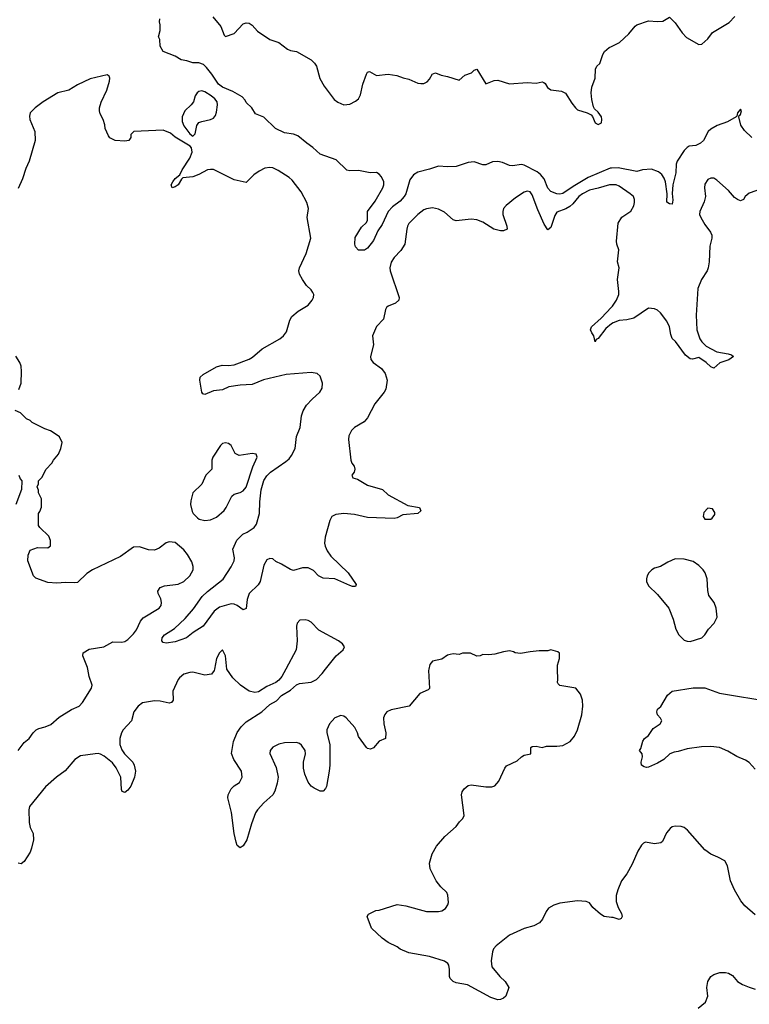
# Model space of a CAD drawing. Header units: inches. Extents: x 2323201 to 2563958, y 895391 to 1023096.
# Tile 181 of 196: x 2536000 to 2540930, y 997736 to 1004385. Entities that reach past the tile are written whole.
import ezdxf

# ---------------------------------------------------------------- set-up
doc = ezdxf.new("R2010")
doc.units = ezdxf.units.IN
doc.header["$MEASUREMENT"] = 0
for name, color, linetype in [('C5030', 7, 'Continuous'), ('C5040', 7, 'Continuous'), ('C5939', 7, 'Continuous'), ('C5949', 7, 'Continuous')]:
    doc.layers.add(name, color=color, linetype=linetype)

msp = doc.modelspace()

# ---------------------------------------------------------------- linework, layer by layer
at = {"layer": 'C5030', "color": 5}
for points, elevation in [([(2540000, 1003382), (2539990, 1003381.5), (2539841.6, 1003318.4), (2539740.7, 1003259.3), (2539670, 1003211), (2539650, 1003206.6), (2539630, 1003208.8), (2539590, 1003225.4), (2539570, 1003248), (2539543.2, 1003310), (2539518.9, 1003338.9), (2539496.5, 1003356.5), (2539410, 1003402.7), (2539390, 1003406.6), (2539330, 1003397.8), (2539310, 1003400.5), (2539261.5, 1003421.5), (2539230, 1003428.1), (2539195.2, 1003424.8), (2539150, 1003405.1), (2539130, 1003404), (2539070, 1003425.6), (2539030, 1003420.5), (2538950, 1003393.3), (2538890, 1003390.9), (2538830, 1003395.7), (2538770, 1003374.8), (2538690, 1003356), (2538661.7, 1003338.3), (2538637.2, 1003302.8), (2538610.2, 1003210), (2538598.8, 1003190), (2538570, 1003159.7), (2538518.5, 1003121.5), (2538490.3, 1003090), (2538450, 1003002.7), (2538420.9, 1002959.1), (2538390, 1002893.2), (2538350, 1002842), (2538330, 1002828), (2538290, 1002829), (2538269.4, 1002850), (2538264.5, 1002870), (2538266.5, 1002913.5), (2538310, 1002984.7), (2538344, 1003016), (2538349.2, 1003030.8), (2538349.6, 1003090), (2538401.1, 1003158.9), (2538454.3, 1003250), (2538461.2, 1003270), (2538461.2, 1003290), (2538444.5, 1003324.5), (2538430, 1003341.6), (2538410, 1003352.8), (2538369, 1003351), (2538290, 1003365.4), (2538230, 1003364.2), (2538210, 1003369), (2538138, 1003438), (2538030, 1003477.2), (2537981.9, 1003521.9), (2537939.2, 1003550), (2537879.5, 1003599.5), (2537850, 1003611.1), (2537790, 1003621.7), (2537729.7, 1003650), (2537650, 1003727.6), (2537594, 1003750), (2537569.4, 1003789.4), (2537530, 1003825.2), (2537522.5, 1003842.5), (2537502.9, 1003862.9), (2537440.9, 1003900.9), (2537369.7, 1003930), (2537342.7, 1003950), (2537297.7, 1004017.7), (2537262.9, 1004062.9), (2537241.7, 1004081.7), (2537210, 1004093.2), (2537170, 1004094), (2537130, 1004108), (2537090, 1004114), (2537050, 1004139), (2536970, 1004169.2), (2536950, 1004206), (2536946, 1004250), (2536938, 1004270), (2536949.2, 1004310.8), (2536949.3, 1004350), (2536943.7, 1004370), (2536946, 1004390)], 40), ([(2537304, 1004404), (2537359.3, 1004339.3), (2537381, 1004281), (2537390, 1004272), (2537450, 1004291), (2537510, 1004356), (2537530, 1004364), (2537550, 1004361.6), (2537570, 1004347.7), (2537606.3, 1004306.3), (2537690, 1004252.2), (2537750.2, 1004230.2), (2537810, 1004186), (2537830, 1004177.3), (2537870, 1004170.2), (2537970, 1004114.3), (2537991.8, 1004091.8), (2538004.9, 1004070), (2538028.4, 1003988.4), (2538057, 1003936.9), (2538125.8, 1003845.8), (2538150, 1003827.2), (2538190, 1003810.3), (2538230, 1003814.6), (2538270, 1003835.6), (2538289, 1003851), (2538303.5, 1003876.5), (2538318.2, 1003950), (2538343.6, 1004016.4), (2538350, 1004030.8), (2538364.8, 1004035.2), (2538410, 1004009.1), (2538490, 1004015.9), (2538549.1, 1004009.1), (2538591.3, 1003991.3), (2538630, 1003982.8), (2538690, 1003955.6), (2538710, 1003953.2), (2538730, 1003954.9), (2538754.3, 1003965.7), (2538770, 1003983), (2538790, 1004019.1), (2538797.6, 1004022.4), (2538810, 1004024.9), (2538849.2, 1004009.2), (2538890, 1004002.3), (2538970, 1003976), (2539008.7, 1004010), (2539054, 1004026), (2539070, 1004044.7), (2539090, 1004050.8), (2539150, 1003952), (2539206.6, 1003973.4), (2539230, 1003976.3), (2539310, 1003951.7), (2539430, 1003960.3), (2539490, 1003957.1), (2539530, 1003965.5), (2539541.1, 1003961.1), (2539550, 1003954.8), (2539567.7, 1003927.7), (2539590, 1003910.4), (2539662.3, 1003902.3), (2539689.1, 1003889.1), (2539730, 1003820.5), (2539754.9, 1003790), (2539770, 1003776.4), (2539835.8, 1003755.8), (2539861.3, 1003741.3), (2539870.4, 1003730.4), (2539888, 1003688), (2539910, 1003676.4), (2539930.7, 1003689.3), (2539934.2, 1003710), (2539931, 1003730), (2539910, 1003760.7), (2539883.8, 1003783.8), (2539877.5, 1003797.5), (2539865.7, 1003845.7), (2539860.9, 1003890), (2539865.7, 1003930), (2539889.7, 1003990), (2539891.6, 1004050), (2539900.9, 1004070), (2539920.5, 1004090), (2539939.7, 1004150), (2539952.4, 1004170), (2539983, 1004197), (2540000, 1004204.8)], 40), ([(2540000, 1003269.9), (2539986, 1003270), (2539910, 1003246.2), (2539850, 1003233.6), (2539802.2, 1003210), (2539777.9, 1003190), (2539737.9, 1003142.1), (2539716.5, 1003123.5), (2539690, 1003107.6), (2539630, 1003085.7), (2539616.7, 1003063.3), (2539590, 1002981.2), (2539570, 1002966), (2539544.4, 1003004.4), (2539500.7, 1003100.7), (2539462.2, 1003202.2), (2539450, 1003222), (2539430, 1003227), (2539410, 1003220.7), (2539350, 1003181.3), (2539288, 1003130), (2539270.4, 1003110), (2539263.8, 1003090), (2539263.7, 1003070), (2539292.4, 1002990), (2539293.4, 1002970), (2539270, 1002958.4), (2539250, 1002958.7), (2539203.7, 1002970), (2539130, 1003017.7), (2539090, 1003034), (2539050, 1003038.3), (2538950, 1003025.7), (2538930, 1003034.3), (2538870, 1003084.4), (2538830, 1003106), (2538790, 1003114.8), (2538750, 1003108.7), (2538730, 1003099.8), (2538690, 1003069.8), (2538630, 1003007.6), (2538619.8, 1002990), (2538615.4, 1002970), (2538602.6, 1002870), (2538574.8, 1002825.2), (2538530, 1002778.5), (2538510, 1002747.3), (2538500.2, 1002710), (2538503.5, 1002690), (2538563.5, 1002510), (2538561.3, 1002490), (2538540.4, 1002470), (2538490, 1002450.8), (2538479.7, 1002440.3), (2538472.2, 1002427.8), (2538457.6, 1002362.4), (2538410, 1002312.1), (2538383.2, 1002250), (2538391.4, 1002190), (2538370.2, 1002110), (2538372.6, 1002090), (2538388.8, 1002070), (2538445.3, 1002030), (2538470, 1001995.8), (2538482.2, 1001950), (2538474.3, 1001890), (2538463.7, 1001870), (2538400.6, 1001790), (2538350, 1001695.3), (2538327.6, 1001670), (2538262, 1001630), (2538241.5, 1001610), (2538225.2, 1001574.8), (2538222.6, 1001550), (2538237.6, 1001410), (2538244.2, 1001390), (2538259.5, 1001370), (2538264.9, 1001350), (2538259.5, 1001330), (2538244.6, 1001310), (2538250.5, 1001290.5), (2538282.3, 1001282.3), (2538350, 1001241.1), (2538451.3, 1001211.3), (2538490, 1001176.3), (2538623.9, 1001103.9), (2538702, 1001090), (2538710, 1001068), (2538690.6, 1001049.4), (2538590, 1001040.9), (2538550, 1001020.7), (2538530, 1001016.3), (2538350, 1001023.2), (2538262.8, 1001042.8), (2538190, 1001050.5), (2538135.6, 1001044.4), (2538109.4, 1001030.6), (2538096.4, 1001003.6), (2538064.7, 1000890), (2538060.2, 1000850), (2538064.5, 1000830), (2538078.3, 1000798.3), (2538102, 1000762), (2538220.5, 1000650), (2538273.4, 1000570), (2538270, 1000558), (2538250, 1000558), (2538230, 1000565.1), (2538130, 1000609.7), (2538050, 1000614), (2538019.6, 1000630), (2537985.4, 1000665.4), (2537950, 1000683.1), (2537910, 1000683), (2537850, 1000666), (2537830, 1000671.6), (2537770, 1000707.8), (2537730, 1000726), (2537710, 1000743.7), (2537690, 1000745.6), (2537670, 1000736.3), (2537650, 1000700.9), (2537625.7, 1000590), (2537611, 1000569), (2537550, 1000509.4), (2537536.5, 1000470), (2537530, 1000409), (2537510, 1000399.5), (2537469.6, 1000430), (2537450, 1000438.9), (2537430, 1000440.7), (2537350, 1000417.3), (2537315.2, 1000390), (2537240.3, 1000290), (2537173.1, 1000246.9), (2537127.7, 1000210), (2537050, 1000182.6), (2536990, 1000174.5), (2536970, 1000179), (2536961.2, 1000190), (2536962.7, 1000210), (2536978, 1000230), (2537046.6, 1000273.4), (2537118.5, 1000341.5), (2537174.4, 1000405.6), (2537233.5, 1000490), (2537270, 1000524.1), (2537374.2, 1000605.8), (2537429.1, 1000690), (2537448.2, 1000730), (2537451.4, 1000750), (2537439.2, 1000810), (2537466.5, 1000870), (2537508.7, 1000910), (2537536.4, 1000923.6), (2537583.3, 1000956.7), (2537601.3, 1000978.7), (2537620.2, 1001050), (2537622.5, 1001130), (2537631.9, 1001210), (2537650, 1001273.2), (2537670, 1001304.1), (2537694.6, 1001330), (2537799.2, 1001400.8), (2537820.5, 1001419.5), (2537837.2, 1001442.8), (2537861.4, 1001490), (2537869.8, 1001570), (2537895.7, 1001630), (2537903.8, 1001710), (2537916.1, 1001743.9), (2537939, 1001781), (2537976.8, 1001823.2), (2538027.7, 1001870), (2538043.2, 1001896.8), (2538046.2, 1001930), (2538030, 1001977.6), (2538010, 1001995.4), (2537970, 1002002.8), (2537800.7, 1001990), (2537646.5, 1001953.5), (2537570, 1001920.4), (2537490, 1001916.5), (2537413.7, 1001906.3), (2537370, 1001885.4), (2537310, 1001878.7), (2537250, 1001854.5), (2537238.6, 1001858.6), (2537230, 1001868.7), (2537217, 1001950), (2537219.3, 1001970), (2537239.3, 1001990), (2537330, 1002041.3), (2537368.6, 1002051.5), (2537410.2, 1002050.2), (2537450, 1002055), (2537550, 1002091.9), (2537573.6, 1002106.4), (2537638.7, 1002161.3), (2537758, 1002230), (2537782, 1002250), (2537802, 1002278), (2537824.5, 1002355.5), (2537839.2, 1002380.8), (2537882.4, 1002417.6), (2537950, 1002457.7), (2537977.1, 1002490), (2537985.6, 1002510), (2537986.6, 1002530), (2537981.8, 1002541.8), (2537970, 1002560.5), (2537939.1, 1002590), (2537911.1, 1002630), (2537890, 1002666.6), (2537886.4, 1002690), (2537889.8, 1002710), (2537934.8, 1002805.2), (2537967.7, 1002910), (2537942.6, 1003050), (2537951.4, 1003110), (2537940.5, 1003150), (2537902, 1003222), (2537841, 1003301), (2537820, 1003320), (2537746.8, 1003366.8), (2537710, 1003383.7), (2537690, 1003387.8), (2537657, 1003383.1), (2537618.9, 1003361.1), (2537583.2, 1003336.8), (2537530, 1003285.2), (2537450, 1003303.7), (2537310, 1003372.3), (2537290, 1003374), (2537270, 1003371.5), (2537210, 1003339.1), (2537170, 1003324.7), (2537103, 1003317), (2537092.3, 1003307.7), (2537070.2, 1003269.8), (2537050, 1003256.2), (2537029.6, 1003249.6), (2537023.6, 1003270), (2537034, 1003290), (2537050, 1003313.4), (2537082.7, 1003337.3), (2537097.6, 1003370), (2537150, 1003450.7), (2537166, 1003490), (2537160.1, 1003520.1), (2537151.5, 1003531.5), (2537050, 1003592.3), (2537018.9, 1003618.9), (2536970, 1003638), (2536772, 1003630), (2536750.8, 1003610), (2536750.7, 1003589.3), (2536738, 1003570), (2536710, 1003563.7), (2536646, 1003570), (2536610, 1003588), (2536600.2, 1003600.2), (2536578, 1003650), (2536575.3, 1003675.3), (2536564, 1003710), (2536542.7, 1003750), (2536539.5, 1003770), (2536539.5, 1003790), (2536551.4, 1003828.5), (2536589.4, 1003910), (2536606.6, 1003970), (2536609.1, 1003989.1), (2536604, 1004004), (2536590, 1004012.7), (2536475.2, 1003984.8), (2536390, 1003945.1), (2536331.9, 1003908.1), (2536257.1, 1003890), (2536159.5, 1003830), (2536105.5, 1003790), (2536070, 1003756), (2536066.1, 1003733.9), (2536069.1, 1003710), (2536101.6, 1003630), (2536104.2, 1003570), (2536063.2, 1003430), (2536040.4, 1003379.6), (2536017.8, 1003310), (2535990, 1003245.6)], 60), ([(2540000, 1002330.9), (2539959.8, 1002300.2), (2539910, 1002232.7), (2539894.4, 1002225.6), (2539889.5, 1002209.5), (2539880.7, 1002250), (2539865.1, 1002270), (2539857, 1002290), (2539863.7, 1002310), (2539930, 1002368.7), (2540000, 1002444.2)], 60), ([(2535993.2, 1001886.8), (2536009.2, 1001930), (2536013.2, 1002010), (2536010, 1002046), (2536002, 1002070), (2535973.6, 1002113.6)], 80), ([(2536459.3, 1000000), (2536457.2, 1000010), (2536427.6, 1000090), (2536429.6, 1000110.4), (2536470, 1000134), (2536569.4, 1000150.6), (2536630, 1000184), (2536690, 1000180.3), (2536710, 1000186.3), (2536730, 1000199.6), (2536770, 1000238.3), (2536790, 1000264.6), (2536816.8, 1000323.2), (2536834.7, 1000345.3), (2536942, 1000410), (2536950, 1000419.1), (2536956.3, 1000430), (2536958.9, 1000450), (2536953.5, 1000473.5), (2536935.1, 1000510), (2536933.2, 1000526.8), (2536949, 1000550), (2536978.9, 1000561.1), (2537070, 1000574), (2537110, 1000590.8), (2537149.2, 1000630), (2537172.7, 1000670), (2537172.5, 1000692.5), (2537163.2, 1000723.2), (2537133.8, 1000773.8), (2537110, 1000804), (2537050, 1000854), (2537010, 1000859), (2536990, 1000853.2), (2536943.4, 1000816.6), (2536910, 1000803.7), (2536870, 1000804.5), (2536810, 1000824.5), (2536770, 1000823.7), (2536680.7, 1000759.3), (2536491, 1000670), (2536454.6, 1000645.4), (2536390, 1000585.2), (2536370, 1000581.2), (2536310, 1000585.2), (2536250, 1000579.3), (2536190, 1000583.7), (2536110, 1000614), (2536094, 1000630), (2536054, 1000730), (2536057.2, 1000770), (2536070, 1000802), (2536120.2, 1000819.8), (2536190, 1000818), (2536208.4, 1000831.6), (2536208.4, 1000868.4), (2536196.4, 1000896.4), (2536136.4, 1000956.4), (2536128, 1000970), (2536126, 1001050), (2536136.4, 1001063.6), (2536147.3, 1001092.7), (2536148, 1001150), (2536128, 1001190), (2536127.3, 1001207.3), (2536118, 1001230), (2536126, 1001250), (2536126, 1001270), (2536150, 1001294), (2536178, 1001350), (2536218, 1001390), (2536228.7, 1001410), (2536262, 1001450), (2536279, 1001490), (2536288, 1001530), (2536268.4, 1001568.4), (2536233.6, 1001593.6), (2536208.8, 1001608.9), (2536170, 1001622), (2536084.7, 1001664.7), (2536070, 1001678), (2536046, 1001690), (2536006, 1001730), (2535970, 1001746)], 80), ([(2535994, 1001310), (2536003.6, 1001283.6), (2536014, 1001270), (2536012.7, 1001212.7), (2535974, 1001110)], 80), ([(2538067.2, 1000000), (2538139.5, 1000090), (2538185.2, 1000130), (2538194, 1000150), (2538181.2, 1000170), (2538154, 1000190), (2538021.5, 1000261.5), (2537970, 1000317), (2537950, 1000327), (2537928, 1000332), (2537894, 1000330), (2537876, 1000310), (2537870.7, 1000289.3), (2537874.6, 1000190), (2537867.2, 1000130), (2537798.1, 1000000)], 80), ([(2537399.7, 1000000), (2537390, 1000088.7), (2537370, 1000129), (2537350, 1000109), (2537330.4, 1000070), (2537316.4, 1000000)], 80), ([(2539635.3, 1000000), (2539634.6, 1000025.4), (2539648.7, 1000070), (2539647.3, 1000107.3), (2539636.4, 1000116.4), (2539590, 1000128.7), (2539570, 1000124), (2539510, 1000124), (2539450, 1000117.2), (2539385.2, 1000105.2), (2539348.8, 1000108.9), (2539336.4, 1000116.4), (2539310, 1000122), (2539270, 1000117.2), (2539210, 1000101.2), (2539170, 1000095.3), (2539130, 1000098), (2539111.2, 1000088.9), (2539090, 1000088), (2539047.3, 1000107.3), (2538992.7, 1000107.3), (2538970, 1000098), (2538930, 1000102), (2538910, 1000099), (2538890, 1000093.2), (2538852.7, 1000067.3), (2538790, 1000052), (2538770.8, 1000030), (2538764.2, 1000000)], 80)]:
    msp.add_lwpolyline(points, dxfattribs=dict(at, elevation=elevation))
for points, elevation in [([(2537230, 1003905), (2537210, 1003900.3), (2537198.5, 1003890), (2537186.4, 1003870), (2537173.7, 1003830), (2537159.3, 1003810), (2537115, 1003770), (2537097.2, 1003730), (2537097.1, 1003697.1), (2537108.4, 1003668.4), (2537150, 1003613.4), (2537170, 1003598.8), (2537186.8, 1003613.2), (2537196.9, 1003670), (2537209.5, 1003690), (2537230, 1003698.3), (2537289.8, 1003710.2), (2537310, 1003720.3), (2537322.7, 1003737.3), (2537330, 1003761), (2537337.1, 1003810), (2537333.5, 1003830), (2537318, 1003850), (2537293, 1003870), (2537250, 1003898.5)], 60), ([(2537390, 1001528), (2537370, 1001522), (2537358, 1001510), (2537306, 1001430), (2537298, 1001410), (2537298, 1001350), (2537258, 1001310), (2537230.6, 1001249.4), (2537170.8, 1001190), (2537156.9, 1001136.9), (2537154.8, 1001110), (2537164.5, 1001064.5), (2537171.3, 1001050), (2537200.5, 1001020.5), (2537213, 1001013), (2537250, 1001003.8), (2537290, 1001006.7), (2537330, 1001024.4), (2537381.6, 1001070), (2537396.3, 1001090), (2537432.4, 1001167.6), (2537450, 1001180.4), (2537490, 1001192.4), (2537510, 1001203.8), (2537530, 1001227.7), (2537574.3, 1001365.7), (2537604, 1001430), (2537598, 1001450), (2537570, 1001456), (2537482, 1001442), (2537456.4, 1001456.4), (2537428, 1001510), (2537410, 1001522)], 80)]:
    msp.add_lwpolyline(points, close=True, dxfattribs=dict(at, elevation=elevation))
at = {"layer": 'C5040', "color": 5}
for points, elevation in [([(2540000, 1004204.8), (2540054.2, 1004230), (2540116.4, 1004290), (2540158.2, 1004341.8), (2540169.8, 1004350.2), (2540250, 1004376.5), (2540310, 1004371.8), (2540345.1, 1004374.9), (2540390, 1004402), (2540430, 1004364.7), (2540476.9, 1004296.9), (2540505.3, 1004265.3), (2540590, 1004217.3), (2540610, 1004220.7), (2540650, 1004255.8), (2540681.9, 1004298.1), (2540794.6, 1004365.5), (2540832.6, 1004407.4)], 40), ([(2540947.3, 1003590), (2540897.6, 1003637.6), (2540873.3, 1003673.3), (2540859, 1003730), (2540861.2, 1003738.8), (2540870, 1003744.7), (2540877, 1003770), (2540870, 1003781.2), (2540850, 1003755.3), (2540846, 1003734), (2540841, 1003730), (2540783.9, 1003696.1), (2540714, 1003670), (2540670, 1003644.7), (2540653.1, 1003630), (2540621.3, 1003570), (2540600.5, 1003550), (2540570, 1003535.6), (2540524.7, 1003530), (2540510, 1003522.7), (2540490, 1003501.2), (2540442.8, 1003430), (2540436.3, 1003410), (2540433.7, 1003350), (2540412.8, 1003270), (2540410.2, 1003210.2), (2540414.1, 1003165.9), (2540410, 1003139), (2540390, 1003140.7), (2540372.3, 1003152.3), (2540375.1, 1003210), (2540363.2, 1003290), (2540354.1, 1003314.1), (2540338.6, 1003338.6), (2540317.8, 1003357.8), (2540270, 1003374.8), (2540209.2, 1003370.8), (2540170, 1003358.7), (2540044.5, 1003384.5), (2540000, 1003382)], 40), ([(2541050, 1003257.2), (2540930, 1003212.3), (2540902.8, 1003190), (2540890.4, 1003169.6), (2540870, 1003162), (2540850, 1003169.6), (2540830, 1003184.5), (2540790.7, 1003230.7), (2540710, 1003301.6), (2540690, 1003313.6), (2540670, 1003314), (2540650, 1003306.6), (2540630, 1003274), (2540627.6, 1003250), (2540634.6, 1003190), (2540625.2, 1003154.8), (2540595.3, 1003090), (2540594.9, 1003070), (2540603.1, 1003050), (2540630, 1003002.4), (2540667.2, 1002950), (2540677, 1002930), (2540677.6, 1002910), (2540664.2, 1002855.8), (2540659.2, 1002750), (2540651.5, 1002710), (2540644.6, 1002690), (2540606.9, 1002630), (2540582.6, 1002570), (2540571.5, 1002388.5), (2540574.9, 1002290), (2540596.9, 1002230), (2540609.5, 1002209.5), (2540639.6, 1002179.7), (2540710, 1002142.8), (2540788.4, 1002128.4), (2540810, 1002120.7), (2540822.8, 1002110), (2540792.4, 1002087.6), (2540731.7, 1002068.3), (2540690, 1002032.7), (2540670, 1002040.9), (2540639.5, 1002070), (2540590, 1002104.5), (2540547.5, 1002092.5), (2540530, 1002095.6), (2540499.5, 1002119.5), (2540431, 1002211), (2540410, 1002232.7), (2540399.5, 1002259.5), (2540391.1, 1002310), (2540372.8, 1002350), (2540330, 1002404.5), (2540310, 1002423.7), (2540290, 1002432.3), (2540250, 1002436), (2540150, 1002369.5), (2540102.8, 1002357.2), (2540050, 1002353.5), (2540010, 1002338.5), (2540000, 1002330.9)], 60), ([(2540000, 1002444.2), (2540005.3, 1002450), (2540032.5, 1002490), (2540047.6, 1002530), (2540049.8, 1002550), (2540038.7, 1002630), (2540051, 1002710), (2540038.7, 1002750), (2540049.6, 1002830), (2540035.8, 1002870), (2540034, 1002890), (2540045.1, 1003010), (2540069.1, 1003050.9), (2540130, 1003092.7), (2540150, 1003127.3), (2540155.4, 1003150), (2540155.1, 1003170), (2540147, 1003190), (2540125.1, 1003210), (2540050, 1003261), (2540029.8, 1003269.8), (2540000, 1003269.9)], 60)]:
    msp.add_lwpolyline(points, dxfattribs=dict(at, elevation=elevation))
at = {"layer": 'C5040', "color": 5, "elevation": 80}
for points in [[(2540650, 1001086), (2540622, 1001058), (2540618, 1001030), (2540630, 1001012), (2540670, 1001012), (2540680.4, 1001019.6), (2540696.4, 1001043.6), (2540696.4, 1001056.4), (2540682, 1001082)], [(2540430, 1000744), (2540378.8, 1000721.2), (2540330, 1000692.3), (2540290, 1000680.9), (2540271, 1000670), (2540251, 1000650), (2540241, 1000630), (2540234.8, 1000610), (2540234.8, 1000590), (2540250, 1000561), (2540310, 1000502.8), (2540387.3, 1000410), (2540416.4, 1000336.4), (2540433, 1000270), (2540453.4, 1000230), (2540490, 1000194.8), (2540510, 1000187.3), (2540530, 1000186.8), (2540610, 1000211), (2540629, 1000230), (2540655.3, 1000270), (2540694, 1000310), (2540712.3, 1000350), (2540707.3, 1000410), (2540692, 1000450), (2540655.9, 1000495.9), (2540649.6, 1000530), (2540646.6, 1000610), (2540632.3, 1000650), (2540619.3, 1000670), (2540590, 1000699.3), (2540550, 1000726), (2540490, 1000741.2)]]:
    msp.add_lwpolyline(points, close=True, dxfattribs=at)
at = {"layer": 'C5939', "color": 5, "elevation": 80}
for points in [[(2535989.6, 999450), (2536030, 999503.8), (2536063.7, 999530), (2536091.1, 999568.9), (2536111.1, 999588.9), (2536130, 999599.5), (2536173.2, 999610), (2536210, 999626.5), (2536265.9, 999674.1), (2536350, 999726), (2536400.9, 999750), (2536425.2, 999774.8), (2536485.1, 999870), (2536489.6, 999890), (2536469.8, 999949.8), (2536459.3, 1000000)], [(2537316.4, 1000000), (2537314.4, 999990), (2537295.1, 999964.9), (2537250, 999959.1), (2537170, 999978), (2537150, 999977.6), (2537110, 999964.5), (2537079.9, 999940.1), (2537070.4, 999929.6), (2537034.8, 999850), (2537036.3, 999790), (2537026.8, 999773.2), (2537010.9, 999769.1), (2536950, 999783.6), (2536910, 999784.2), (2536830, 999771), (2536799.5, 999750), (2536772, 999710), (2536756, 999650), (2536699.6, 999590), (2536688.2, 999570), (2536676.9, 999530), (2536677.6, 999490), (2536690, 999453.4), (2536707.8, 999427.8), (2536763.8, 999370), (2536774, 999350), (2536783.1, 999310), (2536775.6, 999270), (2536750.3, 999210), (2536730, 999181.2), (2536710, 999165.2), (2536693.2, 999173.2), (2536686.8, 999186.8), (2536684.5, 999270), (2536652.8, 999332.8), (2536626.3, 999366.3), (2536570, 999411.3), (2536545.6, 999425.6), (2536530, 999429.7), (2536510, 999428), (2536410, 999414), (2536372.4, 999390), (2536306.8, 999313.2), (2536248.2, 999270), (2536175.1, 999204.9), (2536067.3, 999072.7), (2536061.5, 999050), (2536063.1, 998963.1), (2536070.3, 998930), (2536090.4, 998890), (2536093.3, 998846.7), (2536080.5, 998790), (2536070, 998764), (2536030, 998701.2), (2536010, 998685.2), (2535990, 998689)], [(2537798.1, 1000000), (2537771, 999949), (2537750, 999924.7), (2537730.2, 999909.8), (2537670, 999882.7), (2537613.1, 999846.9), (2537590, 999842), (2537549.6, 999850), (2537491.2, 999890), (2537440.6, 999940.6), (2537399.7, 999999.8), (2537399.7, 1000000)], [(2538764.2, 1000000), (2538762, 999990), (2538770, 999869), (2538759.9, 999860.1), (2538704.2, 999835.8), (2538631.6, 999748.4), (2538510, 999725.6), (2538480.7, 999710), (2538467.3, 999692.7), (2538459.3, 999670), (2538460.5, 999630), (2538473.4, 999570), (2538470.8, 999530), (2538430, 999514), (2538390, 999468.7), (2538370, 999459), (2538350, 999464), (2538344, 999470), (2538290, 999544), (2538282.9, 999570), (2538264.9, 999604.9), (2538205.1, 999670), (2538190, 999681.3), (2538170, 999685.4), (2538130, 999671), (2538093.4, 999630), (2538076.3, 999590), (2538076.3, 999570), (2538094.9, 999490), (2538095.3, 999350), (2538092, 999310), (2538072.5, 999207.5), (2538067.1, 999192.9), (2538050, 999175.3), (2538030, 999175.3), (2537990, 999195.3), (2537970, 999209), (2537950, 999235.3), (2537927, 999290), (2537917, 999330), (2537918.4, 999370), (2537931.6, 999428.4), (2537928.3, 999450), (2537905.3, 999485.3), (2537890, 999496.9), (2537870, 999503.1), (2537790, 999502), (2537750, 999492.1), (2537710, 999472.4), (2537692, 999450), (2537690.3, 999430), (2537734.2, 999334.2), (2537746, 999270), (2537740.4, 999230), (2537723.9, 999176.1), (2537710.3, 999149.7), (2537650, 999097), (2537606.4, 999050), (2537594.4, 999030), (2537566.4, 998953.6), (2537534.5, 998845.5), (2537510, 998806), (2537490, 998792.7), (2537470, 998809), (2537462.4, 998830), (2537449.8, 998889.8), (2537431.3, 999031.3), (2537405.7, 999130), (2537408.5, 999150), (2537429.7, 999190), (2537450, 999211.7), (2537485.2, 999234.8), (2537502.2, 999270), (2537499.2, 999310), (2537446, 999390), (2537430.8, 999430), (2537445.4, 999510), (2537470, 999570.3), (2537496.1, 999610), (2537530, 999644.4), (2537636.9, 999710), (2537690, 999760.3), (2537734.3, 999785.7), (2537770, 999822), (2537830, 999857.4), (2537870, 999893.4), (2537890, 999901.5), (2537970, 999910.2), (2538005.1, 999930), (2538043.1, 999970), (2538067.2, 1000000)], [(2540000, 998322.4), (2539950, 998328.7), (2539923.7, 998343.7), (2539873.2, 998390), (2539850, 998421.2), (2539828, 998430), (2539770, 998434.5), (2539650, 998419.5), (2539610, 998406), (2539574, 998386), (2539556.8, 998363.2), (2539533.4, 998310), (2539512.9, 998287.1), (2539474.1, 998265.9), (2539410, 998247.8), (2539310, 998203.6), (2539220.7, 998130), (2539202.8, 998110), (2539196, 998090), (2539186.8, 998030), (2539190.8, 997990), (2539244.4, 997924.4), (2539281, 997890), (2539304.7, 997850), (2539286, 997790), (2539270, 997777.2), (2539250, 997769.4), (2539230, 997766.6), (2539182.7, 997782.7), (2539027, 997867), (2538950, 997880.9), (2538929.5, 997889.5), (2538909.5, 997909.5), (2538903.3, 997923.3), (2538904.7, 997970), (2538899.4, 997999.4), (2538892.3, 998012.3), (2538870, 998028), (2538770, 998058.4), (2538630, 998082.7), (2538570, 998109.2), (2538550, 998124), (2538490, 998154), (2538450, 998182), (2538378, 998250), (2538348.8, 998328.9), (2538356.4, 998343.6), (2538406, 998370), (2538430, 998371.3), (2538550, 998411), (2538610, 998401), (2538750, 998363), (2538830, 998362.4), (2538852.6, 998367.4), (2538876.9, 998383.1), (2538893.1, 998406.9), (2538897.2, 998422.8), (2538893.4, 998473.4), (2538886, 998490), (2538845.2, 998530), (2538814, 998570), (2538774, 998650), (2538769.3, 998690), (2538787.2, 998752.8), (2538817, 998803), (2538871.9, 998868.1), (2538950, 998936), (2538972, 998968), (2538994, 998990), (2539004, 999010), (2538984.5, 999150), (2538989.5, 999170), (2539003.7, 999190), (2539030, 999214), (2539050, 999219.1), (2539150, 999204.9), (2539190, 999204.9), (2539210, 999210.8), (2539237.5, 999242.5), (2539277.2, 999330), (2539290, 999346), (2539360.7, 999379.3), (2539390, 999406.8), (2539410, 999418.8), (2539452.9, 999427.1), (2539454, 999470), (2539462.5, 999477.5), (2539490, 999479.1), (2539530, 999471), (2539560.2, 999479.8), (2539630, 999479.1), (2539670, 999484), (2539719, 999510), (2539750, 999546), (2539769.3, 999590), (2539799.3, 999690), (2539805.2, 999750), (2539804, 999790), (2539788.7, 999830), (2539758, 999870), (2539650, 999889), (2539639, 999899), (2539634, 999910), (2539637.2, 999930), (2539635.3, 1000000)]]:
    msp.add_lwpolyline(points, dxfattribs=at)
at = {"layer": 'C5949', "color": 5}
for points, elevation in [([(2540970, 999323.7), (2540928.4, 999368.4), (2540905.7, 999385.7), (2540846, 999410), (2540785, 999445), (2540730, 999469.8), (2540670, 999476.8), (2540606.3, 999473.7), (2540510, 999461.5), (2540450, 999442.7), (2540421.6, 999438.4), (2540393.7, 999426.3), (2540352.2, 999390), (2540310, 999363.5), (2540250, 999337), (2540236, 999336), (2540219.3, 999339.3), (2540202, 999350), (2540199, 999370), (2540208, 999408), (2540207.3, 999427.3), (2540188, 999450), (2540196.4, 999463.6), (2540210, 999512), (2540222, 999530), (2540250, 999551), (2540281.7, 999598.3), (2540329, 999630), (2540339, 999650), (2540330, 999668), (2540309.2, 999690), (2540305.2, 999710), (2540309, 999730), (2540333.2, 999746.8), (2540376.5, 999823.5), (2540408, 999850), (2540550, 999874), (2540630, 999873.4), (2540730, 999837.3), (2541082.2, 999777.7)], 60), ([(2540970, 998341.2), (2540901.2, 998401.2), (2540874, 998434), (2540829.6, 998509.6), (2540802.7, 998570), (2540784, 998670), (2540764.7, 998704.7), (2540718, 998730), (2540669.5, 998749.5), (2540630, 998779), (2540512.1, 998912.1), (2540490, 998929), (2540470, 998937.2), (2540430, 998939), (2540410, 998934), (2540395.9, 998924.1), (2540370, 998894), (2540344.1, 998835.9), (2540333.3, 998826.7), (2540290, 998818.9), (2540230, 998831.3), (2540216.1, 998823.9), (2540202, 998810), (2540176.3, 998770), (2540138.5, 998681.5), (2540103.5, 998616.5), (2540066, 998570), (2540041, 998510), (2540031.3, 998470), (2540031.3, 998430), (2540044.7, 998390), (2540066, 998350), (2540071, 998329), (2540063.6, 998316.4), (2540050, 998308.7), (2540010, 998321.2), (2540000, 998322.4)], 80), ([(2540584, 997710), (2540634, 997750), (2540649.2, 997790), (2540642.7, 997850), (2540649.4, 997890.6), (2540670, 997924.7), (2540690, 997938), (2540731.2, 997951.1), (2540768.8, 997951.1), (2540790, 997946), (2540816, 997930), (2540850.5, 997890.5), (2540884.7, 997870), (2540930, 997850.7), (2540970, 997838.8)], 80)]:
    msp.add_lwpolyline(points, dxfattribs=dict(at, elevation=elevation))

doc.saveas('drawing.dxf')
